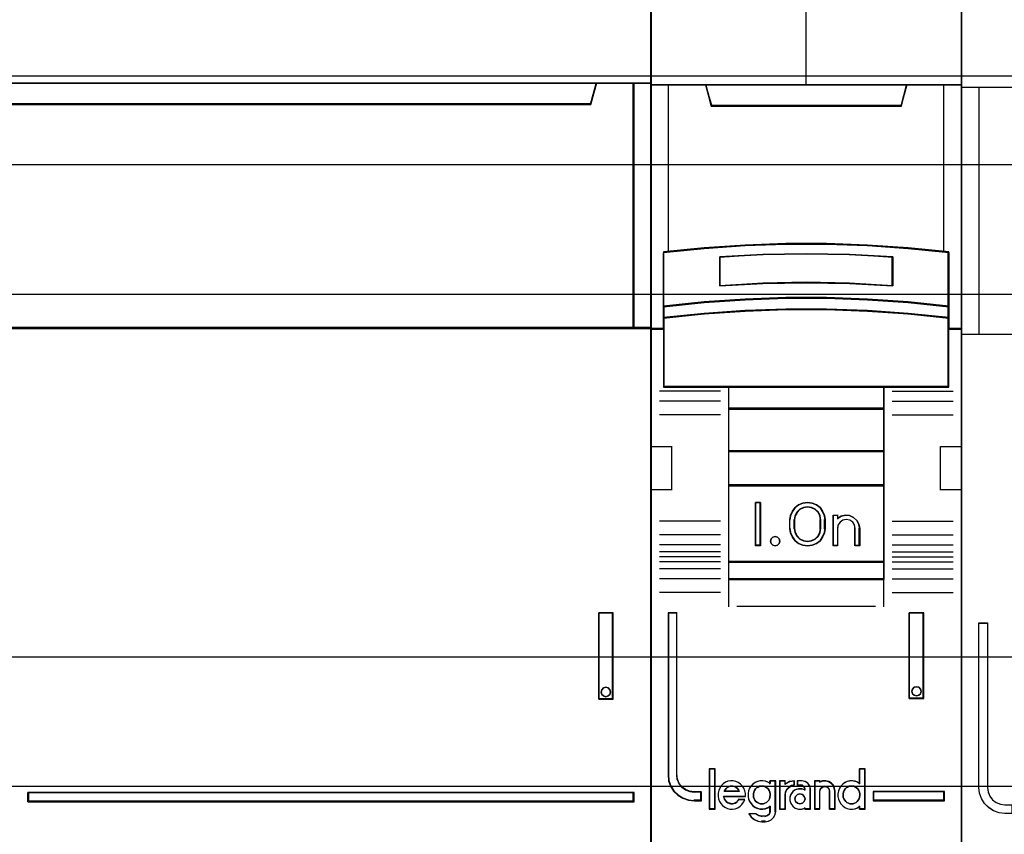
# Model space of a CAD drawing. Extents: x -558982 to 5119495, y -5290134 to 97908.
# Tile 140 of 256: x -474227 to -473658, y -21301 to -20830. Entities that reach past the tile are written whole.
import ezdxf

# ---------------------------------------------------------------- set-up
doc = ezdxf.new("R2010")
doc.units = 0
doc.header["$MEASUREMENT"] = 0
doc.layers.get('0').update_dxf_attribs({"color": 252})
for name, color, linetype in [('30', 7, 'Continuous'), ('45', 8, 'Continuous'), ('50', 7, 'Continuous')]:
    doc.layers.add(name, color=color, linetype=linetype)

# ---------------------------------------------------------------- blocks, each defined once
blk = doc.blocks.new('*U1074')
at = {"layer": '50', "color": 7}
blk.add_lwpolyline([(509.985212, -137.34823), (834.016113, -137.34823), (834.016113, -183.650891), (509.985212, -183.650891), (509.985212, -137.34823)], dxfattribs=at)
blk = doc.blocks.new('*U1075')
at = {"layer": '30', "color": 7}
blk.add_lwpolyline([(499.9802, -142.47767), (844.087401, -142.47767), (844.087401, -178.455247), (499.9802, -178.455247), (499.9802, -142.47767)], close=True, dxfattribs=at)
for points in [[(499.9802, -142.47767), (844.087401, -142.47767), (844.087401, -178.455247), (499.9802, -178.455247), (499.9802, -142.47767)], [(499.9802, -149.974543), (844.087401, -149.974543), (844.087401, -170.958374), (499.9802, -170.958374), (499.9802, -149.974543)]]:
    blk.add_lwpolyline(points, dxfattribs=at)
blk = doc.blocks.new('*U1076')
at = {"layer": '45', "color": 7}
for points in [[(582.040387, -118.999294), (509.961353, -118.999294), (509.961353, -201.067682), (582.040387, -201.067682), (582.040387, -118.999294)], [(582.016528, -119.02048), (509.982561, -119.02048), (509.982561, -201.043849), (582.016528, -201.043849), (582.016528, -119.02048)], [(578.541368, -138.958261), (513.461129, -138.958261), (513.137902, -137.771932), (509.961353, -137.771932), (509.961353, -151.952701), (510.70812, -151.952701), (510.70812, -151.323671), (510.70812, -150.650498), (510.70812, -147.505347), (513.065454, -147.268081), (515.422788, -147.102547), (517.785694, -147.01978), (520.154173, -147.01978), (522.51708, -147.102547), (524.874413, -147.268081), (527.231747, -147.505347), (527.231747, -150.650498), (527.231747, -151.323671), (527.231747, -151.952701), (527.978514, -151.952701), (581.043597, -151.952701), (581.043597, -137.771932), (578.864596, -137.771932), (578.541368, -138.958261)], [(513.457887, -139.000667), (578.541202, -139.000667), (578.864445, -137.771932), (513.134644, -137.771932), (513.457887, -139.000667)], [(580.995878, -137.771932), (580.995878, -151.952701), (582.040387, -151.952701), (582.040387, -137.771932), (580.995878, -137.771932)], [(578.996997, -173.397307), (579.840027, -173.397307), (579.840027, -168.410867), (578.996997, -168.410867), (578.996997, -173.397307)], [(579.179263, -172.850173), (579.270411, -172.747631), (579.416248, -172.71144), (579.549932, -172.747631), (579.647156, -172.850173), (579.683615, -172.982874), (579.647156, -173.121607), (579.549932, -173.212085), (579.416248, -173.254308), (579.270411, -173.212085), (579.179263, -173.121607), (579.142804, -172.982874), (579.179263, -172.850173)], [(545.978336, -178.794209), (545.978336, -179.331781), (581.043597, -179.331781), (581.043597, -178.794209), (545.978336, -178.794209)]]:
    blk.add_lwpolyline(points, close=True, dxfattribs=at)
at = {"layer": '45', "color": 139}
for points in [[(582.040387, -118.999294), (509.961353, -118.999294), (509.961353, -201.067682), (582.040387, -201.067682), (582.040387, -118.999294)], [(579.683615, -172.982874), (579.647156, -172.850173), (579.549932, -172.747631), (579.416248, -172.71144), (579.270411, -172.747631), (579.179263, -172.850173), (579.142804, -172.982874), (579.179263, -173.121607), (579.270411, -173.212085), (579.416248, -173.254308), (579.549932, -173.212085), (579.647156, -173.121607), (579.683615, -172.982874)]]:
    blk.add_lwpolyline(points, close=True, dxfattribs=at)
for points in [[(509.961353, -137.771932), (582.040387, -137.771932)], [(578.864445, -137.771932), (578.495951, -139.000667)], [(580.995878, -151.952701), (580.995878, -137.771932)], [(513.45807, -138.953), (578.541019, -138.953)], [(582.040387, -151.905034), (527.219601, -151.905034)], [(578.996997, -173.397307), (578.996997, -168.410867)], [(578.996997, -168.410867), (579.840027, -168.410867)], [(579.792308, -173.397307), (579.792308, -168.410867)], [(578.996997, -173.349641), (579.840027, -173.349641)], [(545.978336, -179.331781), (545.978336, -178.794209)], [(545.978336, -178.794209), (581.043597, -178.794209)], [(580.995878, -179.331781), (580.995878, -178.794209)], [(545.978336, -179.284114), (581.043597, -179.284114)]]:
    blk.add_lwpolyline(points, dxfattribs=at)
at = {"layer": '45', "color": 140}
for points in [[(578.541368, -138.958261), (513.461129, -138.958261), (513.137902, -137.771932), (509.961353, -137.771932), (509.961353, -151.952701), (510.70812, -151.952701), (510.70812, -151.323671), (510.70812, -150.650498), (510.70812, -147.505347), (513.065454, -147.268081), (515.422788, -147.102547), (517.785694, -147.01978), (520.154173, -147.01978), (522.51708, -147.102547), (524.874413, -147.268081), (527.231747, -147.505347), (527.231747, -150.650498), (527.231747, -151.323671), (527.231747, -151.952701), (527.978514, -151.952701), (581.043597, -151.952701), (581.043597, -137.771932), (578.864596, -137.771932), (578.541368, -138.958261)], [(578.519096, -138.975901), (513.480119, -138.975901), (513.157096, -137.793117), (509.982561, -137.793117), (509.982561, -151.931516), (510.728855, -151.931516), (510.728855, -151.304365), (510.728855, -150.633204), (510.728855, -147.49745), (513.084694, -147.260893), (515.440533, -147.095853), (517.801941, -147.013333), (520.168919, -147.013333), (522.530327, -147.095853), (524.886166, -147.260893), (527.242005, -147.49745), (527.242005, -150.633204), (527.242005, -151.304365), (527.242005, -151.931516), (527.988299, -151.931516), (581.019738, -151.931516), (581.019738, -137.793117), (578.842118, -137.793117), (578.519096, -138.975901)], [(513.481524, -138.976834), (578.520215, -138.976834), (578.843237, -137.793117), (513.158503, -137.793117), (513.481524, -138.976834)], [(580.995878, -137.771932), (580.995878, -151.952701), (582.040387, -151.952701), (582.040387, -137.771932), (580.995878, -137.771932)]]:
    blk.add_lwpolyline(points, close=True, dxfattribs=at)
at = {"layer": '45', "color": 59}
for points in [[(513.457887, -139.000667), (578.541202, -139.000667), (578.864445, -137.771932), (513.134644, -137.771932), (513.457887, -139.000667)], [(581.017087, -137.793117), (581.017087, -151.931516), (582.016528, -151.931516), (582.016528, -137.793117), (581.017087, -137.793117)], [(578.996997, -173.397307), (579.840027, -173.397307), (579.840027, -168.410867), (578.996997, -168.410867), (578.996997, -173.397307)], [(579.179263, -172.850173), (579.270411, -172.747631), (579.416248, -172.71144), (579.549932, -172.747631), (579.647156, -172.850173), (579.683615, -172.982874), (579.647156, -173.121607), (579.549932, -173.212085), (579.416248, -173.254308), (579.270411, -173.212085), (579.179263, -173.121607), (579.142804, -172.982874), (579.179263, -172.850173)]]:
    blk.add_lwpolyline(points, close=True, dxfattribs=at)
at = {"layer": '45', "color": 1}
for points in [[(545.978336, -178.794209), (545.978336, -179.331781), (581.043597, -179.331781), (581.043597, -178.794209), (545.978336, -178.794209)], [(545.999544, -178.818042), (545.999544, -179.307947), (581.019738, -179.307947), (581.019738, -178.818042), (545.999544, -178.818042)]]:
    blk.add_lwpolyline(points, close=True, dxfattribs=at)
blk = doc.blocks.new('*U1077')
at = {"layer": '45', "color": 7}
for points in [[(599.995858, -119.158183), (582.005923, -119.158183), (582.005923, -200.929979), (599.995858, -200.929979), (599.995858, -119.158183)], [(589.820858, -147.071425), (592.180923, -147.071425), (594.540989, -147.159348), (596.895489, -147.324202), (599.249988, -147.554998), (599.249988, -150.692723), (599.249988, -151.36313), (599.249988, -151.995071), (599.995858, -151.995071), (599.995858, -137.872561), (598.993943, -137.872561), (596.817562, -137.872561), (596.500289, -139.054016), (585.501492, -139.054016), (585.184219, -137.872561), (583.007838, -137.872561), (582.005923, -137.872561), (582.005923, -151.995071), (582.751793, -151.995071), (582.751793, -151.36313), (582.751793, -150.692723), (582.751793, -147.554998), (585.09516, -147.324202), (587.460792, -147.159348), (589.820858, -147.071425)], [(585.494181, -139.090703), (596.504949, -139.090703), (596.822567, -137.872561), (590.993993, -137.872561), (585.176563, -137.872561), (585.494181, -139.090703)], [(594.541388, -150.292962), (596.896152, -150.453663), (599.250916, -150.697484), (599.250916, -147.533347), (596.896152, -147.300609), (594.541388, -147.134367), (592.181056, -147.045705), (589.820725, -147.045705), (587.460394, -147.134367), (585.094496, -147.300609), (582.750865, -147.533347), (582.750865, -150.697484), (585.094496, -150.453663), (587.460394, -150.292962), (589.820725, -150.209841), (592.181056, -150.209841), (594.541388, -150.292962)], [(596.008699, -147.821561), (596.008699, -149.497879), (593.504795, -149.357718), (590.995314, -149.312867), (588.496987, -149.357718), (585.993082, -149.497879), (585.993082, -147.821561), (588.496987, -147.675794), (590.995314, -147.630943), (593.504795, -147.675794), (596.008699, -147.821561)], [(593.504795, -149.357718), (596.008699, -149.497879), (596.008699, -147.821561), (593.504795, -147.675794), (590.995314, -147.630943), (588.496987, -147.675794), (585.993082, -147.821561), (585.993082, -149.497879), (588.496987, -149.357718), (590.995314, -149.312867), (593.504795, -149.357718)], [(596.896152, -150.422835), (594.541388, -150.258272), (592.181056, -150.173153), (589.820725, -150.173153), (587.460394, -150.258272), (585.094496, -150.422835), (582.750865, -150.672516), (582.750865, -151.364815), (585.094496, -151.115133), (587.460394, -150.95057), (589.820725, -150.865452), (592.181056, -150.865452), (594.541388, -150.95057), (596.896152, -151.115133), (599.250916, -151.364815), (599.250916, -150.672516), (596.896152, -150.422835)], [(594.541388, -150.926076), (592.181056, -150.843132), (589.820725, -150.843132), (587.460394, -150.926076), (585.094496, -151.086436), (582.750865, -151.329741), (582.750865, -151.96565), (582.750865, -155.360852), (586.502901, -155.360852), (595.49888, -155.360852), (599.250916, -155.360852), (599.250916, -151.96565), (599.250916, -151.329741), (596.896152, -151.086436), (594.541388, -150.926076)], [(586.494128, -156.616069), (595.507653, -156.616069), (595.507653, -155.318482), (586.494128, -155.318482), (586.494128, -156.616069)], [(595.507653, -156.573698), (586.494128, -156.573698), (586.494128, -159.081483), (595.507653, -159.081483), (595.507653, -156.573698)], [(595.507653, -159.039113), (586.494128, -159.039113), (586.494128, -161.049049), (595.507653, -161.049049), (595.507653, -159.039113)], [(586.494128, -165.482028), (595.507653, -165.482028), (595.507653, -161.006678), (586.494128, -161.006678), (586.494128, -165.482028)], [(588.355156, -162.020914), (588.355156, -164.528699), (588.05824, -164.528699), (588.05824, -162.020914), (588.355156, -162.020914)], [(592.058735, -162.767677), (592.09842, -163.018456), (592.09842, -163.531158), (592.058735, -163.781937), (591.951019, -164.027142), (591.797949, -164.238911), (591.588187, -164.389378), (591.33874, -164.489689), (591.077954, -164.528699), (590.811499, -164.489689), (590.562052, -164.389378), (590.357959, -164.238911), (590.19922, -164.027142), (590.091504, -163.781937), (590.051819, -163.531158), (590.051819, -163.018456), (590.091504, -162.767677), (590.19922, -162.522471), (590.357959, -162.310703), (590.562052, -162.160236), (590.811499, -162.059924), (591.077954, -162.020914), (591.33874, -162.059924), (591.588187, -162.160236), (591.797949, -162.310703), (591.951019, -162.522471), (592.058735, -162.767677)], [(591.84392, -163.530832), (591.84392, -163.016429), (591.803977, -162.792776), (591.701267, -162.580306), (591.524377, -162.412566), (591.31325, -162.30633), (591.079298, -162.267191), (590.839641, -162.30633), (590.628514, -162.412566), (590.451623, -162.580306), (590.348913, -162.792776), (590.30897, -163.016429), (590.30897, -163.530832), (590.348913, -163.754485), (590.451623, -163.966955), (590.628514, -164.134695), (590.839641, -164.24093), (591.079298, -164.274478), (591.31325, -164.24093), (591.524377, -164.134695), (591.701267, -163.966955), (591.803977, -163.754485), (591.84392, -163.530832)], [(593.019246, -162.815902), (593.270316, -162.759744), (593.509974, -162.782207), (593.743925, -162.883291), (593.926521, -163.057378), (594.052056, -163.276392), (594.091999, -163.523484), (594.091999, -164.528699), (593.829517, -164.528699), (593.829517, -163.523484), (593.789574, -163.321317), (593.686864, -163.158461), (593.521386, -163.046147), (593.315965, -163.006837), (593.121956, -163.046147), (592.962185, -163.158461), (592.842356, -163.321317), (592.808119, -163.523484), (592.808119, -164.528699), (592.557049, -164.528699), (592.557049, -162.759744), (592.808119, -162.759744), (592.808119, -162.950679), (593.019246, -162.815902)], [(589.44049, -164.124535), (589.476545, -164.255294), (589.44049, -164.386053), (589.344346, -164.487094), (589.212148, -164.528699), (589.067931, -164.487094), (588.977796, -164.386053), (588.935733, -164.255294), (588.977796, -164.124535), (589.067931, -164.023494), (589.212148, -163.993776), (589.344346, -164.023494), (589.44049, -164.124535)], [(595.507653, -165.439658), (586.494128, -165.439658), (586.494128, -166.467135), (595.507653, -166.467135), (595.507653, -165.439658)], [(584.935319, -179.268225), (584.935319, -178.778737), (584.532299, -178.778737), (584.259835, -178.740238), (584.021429, -178.63574), (583.811404, -178.487243), (583.64679, -178.283748), (583.53894, -178.041754), (583.510558, -177.77776), (583.510558, -168.394978), (583.005364, -168.394978), (583.005364, -177.77776), (583.039422, -178.113252), (583.147273, -178.432245), (583.328915, -178.712738), (583.578674, -178.943733), (583.868167, -179.119729), (584.186042, -179.229726), (584.532299, -179.268225), (584.935319, -179.268225)], [(596.960421, -168.394978), (596.960421, -173.360233), (597.800799, -173.360233), (597.800799, -168.394978), (596.960421, -168.394978)], [(597.61624, -172.809774), (597.652341, -172.939886), (597.61624, -173.081826), (597.519968, -173.170539), (597.381578, -173.211938), (597.249205, -173.170539), (597.152934, -173.081826), (597.116832, -172.939886), (597.152934, -172.809774), (597.249205, -172.709233), (597.381578, -172.679663), (597.519968, -172.709233), (597.61624, -172.809774)], [(585.720026, -179.742242), (585.720026, -177.448956), (585.412505, -177.448956), (585.412505, -179.742242), (585.720026, -179.742242)], [(598.993766, -178.738598), (594.866102, -178.738598), (594.866102, -179.268225), (598.993766, -179.268225), (598.993766, -178.738598)]]:
    blk.add_lwpolyline(points, close=True, dxfattribs=at)
at = {"layer": '45', "color": 139}
for points in [[(599.995858, -119.158183), (582.005923, -119.158183), (582.005923, -200.929979), (599.995858, -200.929979), (599.995858, -119.158183)], [(594.533424, -150.943933), (592.178402, -150.861669), (589.82338, -150.861669), (587.468357, -150.943933), (585.107781, -151.102976), (582.769422, -151.344284), (582.769422, -151.974975), (582.769422, -155.342315), (586.513018, -155.342315), (595.488763, -155.342315), (599.232359, -155.342315), (599.232359, -151.974975), (599.232359, -151.344284), (596.882891, -151.102976), (594.533424, -150.943933)], [(589.476545, -164.255294), (589.44049, -164.124535), (589.344346, -164.023494), (589.212148, -163.993776), (589.067931, -164.023494), (588.977796, -164.124535), (588.935733, -164.255294), (588.977796, -164.386053), (589.067931, -164.487094), (589.212148, -164.528699), (589.344346, -164.487094), (589.44049, -164.386053), (589.476545, -164.255294)], [(597.652341, -172.939886), (597.61624, -172.809774), (597.519968, -172.709233), (597.381578, -172.679663), (597.249205, -172.709233), (597.152934, -172.809774), (597.116832, -172.939886), (597.152934, -173.081826), (597.249205, -173.170539), (597.381578, -173.211938), (597.519968, -173.170539), (597.61624, -173.081826), (597.652341, -172.939886)], [(588.42888, -179.453595), (588.5276, -179.442183), (588.614705, -179.413653), (588.696004, -179.368006), (588.765688, -179.310947), (588.829565, -179.231064), (588.870215, -179.156887), (588.89925, -179.059886), (588.922478, -178.962885), (588.910864, -178.865884), (588.893443, -178.768883), (588.852794, -178.683294), (588.80053, -178.592), (588.730846, -178.529234), (588.655354, -178.477881), (588.568249, -178.437939), (588.475336, -178.420822), (588.388231, -178.420822), (588.289511, -178.437939), (588.21402, -178.477881), (588.132721, -178.529234), (588.063037, -178.592), (588.016581, -178.683294), (587.975932, -178.768883), (587.946896, -178.865884), (587.946896, -178.962885), (587.95851, -179.059886), (587.987546, -179.156887), (588.034002, -179.231064), (588.092072, -179.310947), (588.173371, -179.368006), (588.254669, -179.413653), (588.341775, -179.442183), (588.42888, -179.453595)], [(593.616138, -179.453595), (593.708893, -179.442183), (593.79585, -179.413653), (593.882807, -179.368006), (593.952373, -179.310947), (594.010344, -179.231064), (594.062518, -179.156887), (594.091504, -179.059886), (594.097301, -178.962885), (594.097301, -178.865884), (594.07991, -178.768883), (594.03933, -178.683294), (593.981358, -178.592), (593.911793, -178.529234), (593.842227, -178.477881), (593.75527, -178.437939), (593.668313, -178.420822), (593.569761, -178.420822), (593.482804, -178.437939), (593.395847, -178.477881), (593.314687, -178.529234), (593.256715, -178.592), (593.198744, -178.683294), (593.158164, -178.768883), (593.134975, -178.865884), (593.134975, -178.962885), (593.146569, -179.059886), (593.175555, -179.156887), (593.227729, -179.231064), (593.285701, -179.310947), (593.355267, -179.368006), (593.442224, -179.413653), (593.529181, -179.442183), (593.616138, -179.453595)], [(590.931964, -179.164948), (590.890115, -179.02357), (590.782505, -178.917536), (590.639024, -178.876301), (590.495543, -178.917536), (590.387933, -179.02357), (590.346085, -179.164948), (590.387933, -179.306326), (590.495543, -179.41236), (590.639024, -179.453595), (590.782505, -179.41236), (590.890115, -179.306326), (590.931964, -179.164948)]]:
    blk.add_lwpolyline(points, close=True, dxfattribs=at)
at = {"layer": '45', "color": 59}
for points in [[(599.974649, -119.179368), (582.024481, -119.179368), (582.024481, -200.908794), (599.974649, -200.908794), (599.974649, -119.179368)], [(589.822141, -147.065814), (592.17699, -147.065814), (594.531838, -147.153505), (596.881133, -147.317927), (599.230428, -147.548117), (599.230428, -150.677605), (599.230428, -151.346252), (599.230428, -151.976534), (599.974649, -151.976534), (599.974649, -137.891098), (598.974949, -137.891098), (596.803379, -137.891098), (596.486807, -139.069451), (585.512323, -139.069451), (585.195751, -137.891098), (583.024181, -137.891098), (582.024481, -137.891098), (582.024481, -151.976534), (582.768702, -151.976534), (582.768702, -151.346252), (582.768702, -150.677605), (582.768702, -147.548117), (585.106889, -147.317927), (587.467292, -147.153505), (589.822141, -147.065814)], [(585.494181, -139.090703), (596.504949, -139.090703), (596.822567, -137.872561), (590.993993, -137.872561), (585.176563, -137.872561), (585.494181, -139.090703)], [(594.541388, -150.292962), (596.896152, -150.453663), (599.250916, -150.697484), (599.250916, -147.533347), (596.896152, -147.300609), (594.541388, -147.134367), (592.181056, -147.045705), (589.820725, -147.045705), (587.460394, -147.134367), (585.094496, -147.300609), (582.750865, -147.533347), (582.750865, -150.697484), (585.094496, -150.453663), (587.460394, -150.292962), (589.820725, -150.209841), (592.181056, -150.209841), (594.541388, -150.292962)], [(596.008699, -147.821561), (596.008699, -149.497879), (593.504795, -149.357718), (590.995314, -149.312867), (588.496987, -149.357718), (585.993082, -149.497879), (585.993082, -147.821561), (588.496987, -147.675794), (590.995314, -147.630943), (593.504795, -147.675794), (596.008699, -147.821561)], [(593.504795, -149.357718), (596.008699, -149.497879), (596.008699, -147.821561), (593.504795, -147.675794), (590.995314, -147.630943), (588.496987, -147.675794), (585.993082, -147.821561), (585.993082, -149.497879), (588.496987, -149.357718), (590.995314, -149.312867), (593.504795, -149.357718)], [(593.493528, -149.339515), (595.98749, -149.476694), (595.98749, -147.836042), (593.493528, -147.693377), (590.994011, -147.64948), (588.505602, -147.693377), (586.01164, -147.836042), (586.01164, -149.476694), (588.505602, -149.339515), (590.994011, -149.295618), (593.493528, -149.339515)], [(596.896152, -150.422835), (594.541388, -150.258272), (592.181056, -150.173153), (589.820725, -150.173153), (587.460394, -150.258272), (585.094496, -150.422835), (582.750865, -150.672516), (582.750865, -151.364815), (585.094496, -151.115133), (587.460394, -150.95057), (589.820725, -150.865452), (592.181056, -150.865452), (594.541388, -150.95057), (596.896152, -151.115133), (599.250916, -151.364815), (599.250916, -150.672516), (596.896152, -150.422835)], [(596.882891, -150.435697), (594.533424, -150.27662), (592.178402, -150.194338), (589.82338, -150.194338), (587.468357, -150.27662), (585.107781, -150.435697), (582.769422, -150.677056), (582.769422, -151.346278), (585.107781, -151.104919), (587.468357, -150.945842), (589.82338, -150.86356), (592.178402, -150.86356), (594.533424, -150.945842), (596.882891, -151.104919), (599.232359, -151.346278), (599.232359, -150.677056), (596.882891, -150.435697)], [(594.541388, -150.926076), (592.181056, -150.843132), (589.820725, -150.843132), (587.460394, -150.926076), (585.094496, -151.086436), (582.750865, -151.329741), (582.750865, -151.96565), (582.750865, -155.360852), (586.502901, -155.360852), (595.49888, -155.360852), (599.250916, -155.360852), (599.250916, -151.96565), (599.250916, -151.329741), (596.896152, -151.086436), (594.541388, -150.926076)], [(586.494128, -156.616069), (595.507653, -156.616069), (595.507653, -155.318482), (586.494128, -155.318482), (586.494128, -156.616069)], [(586.512686, -156.594883), (595.489096, -156.594883), (595.489096, -155.339667), (586.512686, -155.339667), (586.512686, -156.594883)], [(595.507653, -156.573698), (586.494128, -156.573698), (586.494128, -159.081483), (595.507653, -159.081483), (595.507653, -156.573698)], [(595.489096, -156.592235), (586.512686, -156.592235), (586.512686, -159.062946), (595.489096, -159.062946), (595.489096, -156.592235)], [(595.507653, -159.039113), (586.494128, -159.039113), (586.494128, -161.049049), (595.507653, -161.049049), (595.507653, -159.039113)], [(595.489096, -159.060298), (586.512686, -159.060298), (586.512686, -161.027863), (595.489096, -161.027863), (595.489096, -159.060298)], [(586.494128, -165.482028), (595.507653, -165.482028), (595.507653, -161.006678), (586.494128, -161.006678), (586.494128, -165.482028)], [(588.355156, -162.020914), (588.355156, -164.528699), (588.05824, -164.528699), (588.05824, -162.020914), (588.355156, -162.020914)], [(592.058735, -162.767677), (592.09842, -163.018456), (592.09842, -163.531158), (592.058735, -163.781937), (591.951019, -164.027142), (591.797949, -164.238911), (591.588187, -164.389378), (591.33874, -164.489689), (591.077954, -164.528699), (590.811499, -164.489689), (590.562052, -164.389378), (590.357959, -164.238911), (590.19922, -164.027142), (590.091504, -163.781937), (590.051819, -163.531158), (590.051819, -163.018456), (590.091504, -162.767677), (590.19922, -162.522471), (590.357959, -162.310703), (590.562052, -162.160236), (590.811499, -162.059924), (591.077954, -162.020914), (591.33874, -162.059924), (591.588187, -162.160236), (591.797949, -162.310703), (591.951019, -162.522471), (592.058735, -162.767677)], [(591.84392, -163.530832), (591.84392, -163.016429), (591.803977, -162.792776), (591.701267, -162.580306), (591.524377, -162.412566), (591.31325, -162.30633), (591.079298, -162.267191), (590.839641, -162.30633), (590.628514, -162.412566), (590.451623, -162.580306), (590.348913, -162.792776), (590.30897, -163.016429), (590.30897, -163.530832), (590.348913, -163.754485), (590.451623, -163.966955), (590.628514, -164.134695), (590.839641, -164.24093), (591.079298, -164.274478), (591.31325, -164.24093), (591.524377, -164.134695), (591.701267, -163.966955), (591.803977, -163.754485), (591.84392, -163.530832)], [(591.822712, -163.52603), (591.822712, -163.021128), (591.783804, -162.801606), (591.683754, -162.593059), (591.511447, -162.428418), (591.305789, -162.324145), (591.077899, -162.285728), (590.84445, -162.324145), (590.638792, -162.428418), (590.466485, -162.593059), (590.366435, -162.801606), (590.327527, -163.021128), (590.327527, -163.52603), (590.366435, -163.745552), (590.466485, -163.954098), (590.638792, -164.11874), (590.84445, -164.223013), (591.077899, -164.255941), (591.305789, -164.223013), (591.511447, -164.11874), (591.683754, -163.954098), (591.783804, -163.745552), (591.822712, -163.52603)], [(593.019246, -162.815902), (593.270316, -162.759744), (593.509974, -162.782207), (593.743925, -162.883291), (593.926521, -163.057378), (594.052056, -163.276392), (594.091999, -163.523484), (594.091999, -164.528699), (593.829517, -164.528699), (593.829517, -163.523484), (593.789574, -163.321317), (593.686864, -163.158461), (593.521386, -163.046147), (593.315965, -163.006837), (593.121956, -163.046147), (592.962185, -163.158461), (592.842356, -163.321317), (592.808119, -163.523484), (592.808119, -164.528699), (592.557049, -164.528699), (592.557049, -162.759744), (592.808119, -162.759744), (592.808119, -162.950679), (593.019246, -162.815902)], [(589.44049, -164.124535), (589.476545, -164.255294), (589.44049, -164.386053), (589.344346, -164.487094), (589.212148, -164.528699), (589.067931, -164.487094), (588.977796, -164.386053), (588.935733, -164.255294), (588.977796, -164.124535), (589.067931, -164.023494), (589.212148, -163.993776), (589.344346, -164.023494), (589.44049, -164.124535)], [(595.507653, -165.439658), (586.494128, -165.439658), (586.494128, -166.467135), (595.507653, -166.467135), (595.507653, -165.439658)], [(595.489096, -165.460843), (586.512686, -165.460843), (586.512686, -166.448598), (595.489096, -166.448598), (595.489096, -165.460843)], [(596.960421, -168.394978), (596.960421, -173.360233), (597.800799, -173.360233), (597.800799, -168.394978), (596.960421, -168.394978)], [(597.61624, -172.809774), (597.652341, -172.939886), (597.61624, -173.081826), (597.519968, -173.170539), (597.381578, -173.211938), (597.249205, -173.170539), (597.152934, -173.081826), (597.116832, -172.939886), (597.152934, -172.809774), (597.249205, -172.709233), (597.381578, -172.679663), (597.519968, -172.709233), (597.61624, -172.809774)], [(585.738583, -179.760779), (585.738583, -177.430419), (585.393948, -177.430419), (585.393948, -179.760779), (585.738583, -179.760779)], [(592.830106, -178.8632), (592.830106, -179.024875), (592.858578, -179.175401), (592.915523, -179.314777), (593.00094, -179.448577), (593.109135, -179.560078), (593.234413, -179.654853), (593.365386, -179.716178), (593.513442, -179.749629), (593.667192, -179.760779), (593.820943, -179.732903), (593.963304, -179.677153), (594.088583, -179.593528), (594.088583, -179.760779), (594.407473, -179.760779), (594.407473, -177.430419), (594.088583, -177.430419), (594.088583, -178.288972), (593.963304, -178.205347), (593.820943, -178.155172), (593.667192, -178.127297), (593.513442, -178.138447), (593.365386, -178.166322), (593.234413, -178.233222), (593.109135, -178.316848), (593.00094, -178.428348), (592.915523, -178.562149), (592.858578, -178.712674), (592.830106, -178.8632)], [(585.897645, -179.003077), (585.926158, -179.154618), (585.983184, -179.306158), (586.06302, -179.435248), (586.165667, -179.553112), (586.291124, -179.648527), (586.439391, -179.715878), (586.581956, -179.749553), (586.735926, -179.760779), (586.889896, -179.732716), (587.038163, -179.67659), (587.169323, -179.592401), (587.277672, -179.485761), (587.374616, -179.351059), (587.443047, -179.210744), (587.095189, -179.210744), (587.038163, -179.283707), (586.969732, -179.351059), (586.889896, -179.401572), (586.815762, -179.429635), (586.730223, -179.446473), (586.638982, -179.435248), (586.553443, -179.41841), (586.467904, -179.390347), (586.388068, -179.334221), (586.331042, -179.26687), (586.274016, -179.188293), (586.245503, -179.104104), (586.21699, -179.019915), (587.482965, -179.019915), (587.482965, -178.85715), (587.454452, -178.694384), (587.391724, -178.554069), (587.306185, -178.419367), (587.203538, -178.307115), (587.066676, -178.2117), (586.929814, -178.155574), (586.775844, -178.116286), (586.621874, -178.116286), (586.467904, -178.144349), (586.325339, -178.200475), (586.199882, -178.295889), (586.080128, -178.402529), (585.994589, -178.537231), (585.937563, -178.688771), (585.897645, -178.840312), (585.897645, -179.003077)], [(587.722221, -178.55078), (587.665224, -178.701181), (587.636725, -178.851583), (587.636725, -179.013126), (587.665224, -179.163527), (587.722221, -179.302788), (587.813417, -179.436478), (587.916012, -179.547887), (588.041406, -179.642584), (588.189599, -179.703859), (588.332092, -179.737282), (588.485985, -179.748423), (588.634178, -179.720571), (588.776671, -179.664866), (588.913464, -179.58131), (588.913464, -179.898824), (588.873566, -180.038085), (588.765271, -180.132783), (588.634178, -180.171776), (588.428987, -180.171776), (588.246596, -180.132783), (588.081304, -180.038085), (587.688023, -180.038085), (587.819116, -180.221909), (587.995808, -180.36117), (588.206698, -180.455868), (588.428987, -180.48372), (588.634178, -180.48372), (588.816569, -180.455868), (588.976161, -180.372311), (589.112955, -180.249762), (589.198451, -180.077078), (589.232649, -179.898824), (589.232649, -178.116286), (588.913464, -178.116286), (588.913464, -178.277829), (588.776671, -178.194272), (588.634178, -178.144138), (588.485985, -178.116286), (588.332092, -178.127427), (588.189599, -178.155279), (588.041406, -178.222124), (587.916012, -178.305681), (587.813417, -178.417089), (587.722221, -178.55078)], [(589.452685, -178.116286), (589.452685, -179.760779), (589.779492, -179.760779), (589.779492, -178.935726), (589.808671, -178.772961), (589.884537, -178.610195), (590.00709, -178.486718), (590.152986, -178.402529), (590.322225, -178.352015), (590.322225, -178.116286), (590.036269, -178.155574), (589.779492, -178.290277), (589.779492, -178.116286), (589.452685, -178.116286)], [(589.471242, -178.134823), (589.471242, -179.742242), (589.783104, -179.742242), (589.783104, -178.935789), (589.810949, -178.776693), (589.883345, -178.617597), (590.000293, -178.496904), (590.139517, -178.414613), (590.301017, -178.365238), (590.301017, -178.134823), (590.028138, -178.173225), (589.783104, -178.304891), (589.783104, -178.134823), (589.471242, -178.134823)], [(590.103999, -178.907663), (590.046517, -179.076041), (590.046517, -179.26687), (590.103999, -179.435248), (590.218962, -179.592401), (590.362666, -179.693427), (590.552356, -179.749553), (590.736297, -179.749553), (590.920238, -179.693427), (590.920238, -179.760779), (591.242135, -179.760779), (591.242135, -178.582132), (591.201898, -178.402529), (591.092683, -178.250988), (590.937482, -178.155574), (590.753541, -178.116286), (590.489126, -178.116286), (590.489126, -178.352015), (590.678815, -178.352015), (590.793778, -178.380078), (590.880001, -178.46988), (590.920238, -178.582132), (590.920238, -178.649483), (590.736297, -178.593357), (590.552356, -178.593357), (590.362666, -178.649483), (590.218962, -178.756123), (590.103999, -178.907663)], [(591.475426, -178.116286), (591.475426, -179.760779), (591.785827, -179.760779), (591.785827, -178.705609), (591.826064, -178.565294), (591.929531, -178.46988), (592.067487, -178.430592), (592.216939, -178.46988), (592.308909, -178.565294), (592.349147, -178.705609), (592.349147, -179.760779), (592.671044, -179.760779), (592.671044, -178.705609), (592.642303, -178.537231), (592.573325, -178.374466), (592.458362, -178.250988), (592.303161, -178.166799), (592.136465, -178.116286), (591.952524, -178.127511), (591.785827, -178.183637), (591.785827, -178.116286), (591.475426, -178.116286)], [(591.493983, -178.134823), (591.493983, -179.742242), (591.79406, -179.742242), (591.79406, -178.71086), (591.832959, -178.573709), (591.932985, -178.480445), (592.066352, -178.442043), (592.210834, -178.480445), (592.299746, -178.573709), (592.338644, -178.71086), (592.338644, -179.742242), (592.649835, -179.742242), (592.649835, -178.71086), (592.62205, -178.546278), (592.555367, -178.387182), (592.444227, -178.266489), (592.294189, -178.184198), (592.133036, -178.134823), (591.955213, -178.145795), (591.79406, -178.200656), (591.79406, -178.134823), (591.493983, -178.134823)], [(587.075737, -178.635807), (587.122424, -178.730654), (586.252884, -178.730654), (586.305407, -178.635807), (586.363765, -178.55993), (586.433795, -178.509345), (586.521333, -178.452437), (586.603034, -178.433468), (586.690572, -178.420822), (586.77811, -178.433468), (586.865647, -178.452437), (586.947349, -178.509345), (587.017379, -178.55993), (587.075737, -178.635807)], [(587.122424, -178.730654), (586.252884, -178.730654), (586.305407, -178.635807), (586.363765, -178.55993), (586.433795, -178.509345), (586.521333, -178.452437), (586.603034, -178.433468), (586.690572, -178.420822), (586.77811, -178.433468), (586.865647, -178.452437), (586.947349, -178.509345), (587.017379, -178.55993), (587.075737, -178.635807), (587.122424, -178.730654)], [(588.829565, -179.231064), (588.765688, -179.310947), (588.696004, -179.368006), (588.614705, -179.413653), (588.5276, -179.442183), (588.42888, -179.453595), (588.341775, -179.442183), (588.254669, -179.413653), (588.173371, -179.368006), (588.092072, -179.310947), (588.034002, -179.231064), (587.987546, -179.156887), (587.95851, -179.059886), (587.946896, -178.962885), (587.946896, -178.865884), (587.975932, -178.768883), (588.016581, -178.683294), (588.063037, -178.592), (588.132721, -178.529234), (588.21402, -178.477881), (588.289511, -178.437939), (588.388231, -178.420822), (588.475336, -178.420822), (588.568249, -178.437939), (588.655354, -178.477881), (588.730846, -178.529234), (588.80053, -178.592), (588.852794, -178.683294), (588.893443, -178.768883), (588.910864, -178.865884), (588.922478, -178.962885), (588.89925, -179.059886), (588.870215, -179.156887), (588.829565, -179.231064)], [(588.016581, -178.683294), (588.063037, -178.592), (588.132721, -178.529234), (588.21402, -178.477881), (588.289511, -178.437939), (588.388231, -178.420822), (588.475336, -178.420822), (588.568249, -178.437939), (588.655354, -178.477881), (588.730846, -178.529234), (588.80053, -178.592), (588.852794, -178.683294), (588.893443, -178.768883), (588.910864, -178.865884), (588.922478, -178.962885), (588.89925, -179.059886), (588.870215, -179.156887), (588.829565, -179.231064), (588.765688, -179.310947), (588.696004, -179.368006), (588.614705, -179.413653), (588.5276, -179.442183), (588.42888, -179.453595), (588.341775, -179.442183), (588.254669, -179.413653), (588.173371, -179.368006), (588.092072, -179.310947), (588.034002, -179.231064), (587.987546, -179.156887), (587.95851, -179.059886), (587.946896, -178.962885), (587.946896, -178.865884), (587.975932, -178.768883), (588.016581, -178.683294)], [(593.75527, -178.437939), (593.842227, -178.477881), (593.911793, -178.529234), (593.981358, -178.592), (594.03933, -178.683294), (594.07991, -178.768883), (594.097301, -178.865884), (594.097301, -178.962885), (594.091504, -179.059886), (594.062518, -179.156887), (594.010344, -179.231064), (593.952373, -179.310947), (593.882807, -179.368006), (593.79585, -179.413653), (593.708893, -179.442183), (593.616138, -179.453595), (593.529181, -179.442183), (593.442224, -179.413653), (593.355267, -179.368006), (593.285701, -179.310947), (593.227729, -179.231064), (593.175555, -179.156887), (593.146569, -179.059886), (593.134975, -178.962885), (593.134975, -178.865884), (593.158164, -178.768883), (593.198744, -178.683294), (593.256715, -178.592), (593.314687, -178.529234), (593.395847, -178.477881), (593.482804, -178.437939), (593.569761, -178.420822), (593.668313, -178.420822), (593.75527, -178.437939)], [(593.158164, -178.768883), (593.198744, -178.683294), (593.256715, -178.592), (593.314687, -178.529234), (593.395847, -178.477881), (593.482804, -178.437939), (593.569761, -178.420822), (593.668313, -178.420822), (593.75527, -178.437939), (593.842227, -178.477881), (593.911793, -178.529234), (593.981358, -178.592), (594.03933, -178.683294), (594.07991, -178.768883), (594.097301, -178.865884), (594.097301, -178.962885), (594.091504, -179.059886), (594.062518, -179.156887), (594.010344, -179.231064), (593.952373, -179.310947), (593.882807, -179.368006), (593.79585, -179.413653), (593.708893, -179.442183), (593.616138, -179.453595), (593.529181, -179.442183), (593.442224, -179.413653), (593.355267, -179.368006), (593.285701, -179.310947), (593.227729, -179.231064), (593.175555, -179.156887), (593.146569, -179.059886), (593.134975, -178.962885), (593.134975, -178.865884), (593.158164, -178.768883)], [(598.975209, -178.759783), (594.88731, -178.759783), (594.88731, -179.249688), (598.975209, -179.249688), (598.975209, -178.759783)], [(590.890115, -179.02357), (590.931964, -179.164948), (590.890115, -179.306326), (590.782505, -179.41236), (590.639024, -179.453595), (590.495543, -179.41236), (590.387933, -179.306326), (590.346085, -179.164948), (590.387933, -179.02357), (590.495543, -178.917536), (590.639024, -178.876301), (590.782505, -178.917536), (590.890115, -179.02357)], [(590.346085, -179.164948), (590.387933, -179.02357), (590.495543, -178.917536), (590.639024, -178.876301), (590.782505, -178.917536), (590.890115, -179.02357), (590.931964, -179.164948), (590.890115, -179.306326), (590.782505, -179.41236), (590.639024, -179.453595), (590.495543, -179.41236), (590.387933, -179.306326), (590.346085, -179.164948)]]:
    blk.add_lwpolyline(points, close=True, dxfattribs=at)
at = {"layer": '45', "color": 139}
for points in [[(590.97438, -130.682871), (590.97438, -137.912283)], [(582.005923, -137.872561), (599.995858, -137.872561)], [(585.176563, -137.872561), (585.534453, -139.090703)], [(596.822567, -137.872561), (596.467328, -139.090703)], [(585.494688, -139.050981), (596.507094, -139.050981)], [(599.250916, -147.567387), (596.896152, -147.318402), (594.541388, -147.140556), (592.181056, -147.045705), (589.820725, -147.045705), (587.460394, -147.140556), (585.094496, -147.318402), (582.750865, -147.567387)], [(582.750865, -147.527665), (582.750865, -155.360852)], [(596.008699, -147.858682), (593.504795, -147.684528), (590.995314, -147.630943), (588.496987, -147.684528), (585.993082, -147.858682)], [(585.993082, -149.497879), (585.993082, -147.81896)], [(595.966282, -149.497879), (595.966282, -147.81896)], [(599.2085, -155.360852), (599.2085, -147.527665)], [(596.008699, -149.497879), (593.504795, -149.329361), (590.995314, -149.275435), (588.496987, -149.329361), (585.993082, -149.497879)], [(599.250916, -150.697484), (596.896152, -150.435319), (594.541388, -150.262528), (592.181056, -150.173153), (589.820725, -150.173153), (587.460394, -150.262528), (585.094496, -150.435319), (582.750865, -150.697484)], [(599.250916, -151.364815), (596.896152, -151.103973), (594.541388, -150.932055), (592.181056, -150.843132), (589.820725, -150.843132), (587.460394, -150.932055), (585.094496, -151.103973), (582.750865, -151.364815)], [(582.79063, -151.955349), (582.005923, -151.955349)], [(599.995858, -151.955349), (599.2085, -151.955349)], [(599.250916, -155.318482), (582.750865, -155.318482)], [(586.494128, -155.318482), (586.494128, -166.467135)], [(586.494128, -155.318482), (595.507653, -155.318482)], [(595.467887, -155.318482), (595.467887, -166.467135)], [(586.032848, -155.583295), (582.506969, -155.583295)], [(595.966282, -155.583295), (599.494812, -155.583295)], [(586.032848, -156.168534), (582.506969, -156.168534)], [(586.494128, -156.573698), (595.507653, -156.573698)], [(595.966282, -156.168534), (599.494812, -156.168534)], [(586.032848, -156.952382), (582.506969, -156.952382)], [(595.966282, -156.952382), (599.494812, -156.952382)], [(582.005923, -158.792837), (583.241306, -158.792837)], [(583.19889, -158.792837), (583.19889, -161.300621)], [(598.760475, -161.300621), (598.760475, -158.792837)], [(598.760475, -158.792837), (599.995858, -158.792837)], [(586.494128, -159.039113), (595.507653, -159.039113)], [(586.494128, -161.006678), (595.507653, -161.006678)], [(582.005923, -161.260899), (583.241306, -161.260899)], [(598.760475, -161.260899), (599.995858, -161.260899)], [(588.355156, -162.020914), (588.05824, -162.020914)], [(588.05824, -162.020914), (588.05824, -164.528699)], [(588.315391, -162.020914), (588.315391, -164.528699)], [(592.09842, -163.043095), (592.058735, -162.786122), (591.951019, -162.53486), (591.797949, -162.317861), (591.588187, -162.163677), (591.33874, -162.060888), (591.077954, -162.020914), (590.811499, -162.060888), (590.562052, -162.163677), (590.357959, -162.317861), (590.19922, -162.53486), (590.091504, -162.786122), (590.051819, -163.043095)], [(591.84392, -163.043095), (591.803977, -162.811482), (591.701267, -162.591449), (591.524377, -162.41774), (591.31325, -162.307723), (591.079298, -162.267191), (590.839641, -162.307723), (590.628514, -162.41774), (590.451623, -162.591449), (590.348913, -162.811482), (590.30897, -163.043095)], [(592.557049, -162.759744), (592.843361, -162.759744)], [(592.557049, -162.759744), (592.557049, -164.528699)], [(592.800944, -162.759744), (592.800944, -162.987484)], [(594.091999, -163.546241), (594.051833, -163.291786), (593.925597, -163.066247), (593.74198, -162.886972), (593.506721, -162.782877), (593.265724, -162.759744), (593.013251, -162.817575), (592.800944, -162.956369)], [(586.032848, -163.096058), (582.506969, -163.096058)], [(590.051819, -163.546241), (590.051819, -163.003373)], [(590.30897, -163.546241), (590.30897, -163.003373)], [(591.801504, -163.546241), (591.801504, -163.003373)], [(592.056003, -163.546241), (592.056003, -163.003373)], [(593.8375, -163.546241), (593.796964, -163.333814), (593.692729, -163.162693), (593.524796, -163.044678), (593.316327, -163.003373), (593.119439, -163.044678), (592.957296, -163.162693), (592.835689, -163.333814), (592.800944, -163.546241)], [(595.966282, -163.096058), (599.494812, -163.096058)], [(586.032848, -163.885202), (582.506969, -163.885202)], [(590.051819, -163.506519), (590.091504, -163.763492), (590.19922, -164.014754), (590.357959, -164.231753), (590.562052, -164.385937), (590.811499, -164.488726), (591.077954, -164.528699), (591.33874, -164.488726), (591.588187, -164.385937), (591.797949, -164.231753), (591.951019, -164.014754), (592.058735, -163.763492), (592.09842, -163.506519)], [(590.30897, -163.506519), (590.348913, -163.737484), (590.451623, -163.956901), (590.628514, -164.130125), (590.839641, -164.239834), (591.079298, -164.274478), (591.31325, -164.239834), (591.524377, -164.130125), (591.701267, -163.956901), (591.803977, -163.737484), (591.84392, -163.506519)], [(592.800944, -163.506519), (592.800944, -164.528699)], [(593.795083, -163.506519), (593.795083, -164.528699)], [(594.049583, -163.506519), (594.049583, -164.528699)], [(595.966282, -163.885202), (599.494812, -163.885202)], [(586.032848, -164.47044), (582.506969, -164.47044)], [(588.355156, -164.486329), (588.05824, -164.486329)], [(592.557049, -164.486329), (592.843361, -164.486329)], [(593.795083, -164.486329), (594.091999, -164.486329)], [(595.966282, -164.47044), (599.494812, -164.47044)], [(586.032848, -164.870309), (582.506969, -164.870309)], [(586.032848, -165.1669), (582.506969, -165.1669)], [(595.966282, -164.870309), (599.494812, -164.870309)], [(595.966282, -165.1669), (599.494812, -165.1669)], [(586.032848, -165.450251), (582.506969, -165.450251)], [(586.494128, -165.439658), (595.507653, -165.439658)], [(595.966282, -165.450251), (599.494812, -165.450251)], [(586.032848, -165.852767), (582.506969, -165.852767)], [(595.966282, -165.852767), (599.494812, -165.852767)], [(586.032848, -166.443302), (582.506969, -166.443302)], [(586.494128, -166.427413), (595.507653, -166.427413)], [(586.494128, -166.427413), (586.494128, -168.050721)], [(595.467887, -166.427413), (595.467887, -168.050721)], [(595.966282, -166.443302), (599.494812, -166.443302)], [(586.032848, -167.22715), (582.506969, -167.22715)], [(595.966282, -167.22715), (599.494812, -167.22715)], [(586.987221, -168.010998), (595.01456, -168.010998)], [(583.005364, -168.394978), (583.005364, -177.782621)], [(583.005364, -168.394978), (583.540874, -168.394978)], [(583.501108, -168.394978), (583.501108, -177.782621)], [(596.960421, -173.360233), (596.960421, -168.394978)], [(596.960421, -168.394978), (597.800799, -168.394978)], [(597.761034, -173.360233), (597.761034, -168.394978)], [(596.960421, -173.320511), (597.800799, -173.320511)], [(585.393948, -177.430419), (585.393948, -179.760779)], [(585.393948, -177.430419), (585.738583, -177.430419)], [(585.698817, -177.430419), (585.698817, -179.760779)], [(594.057536, -177.430419), (594.057536, -178.314896)], [(594.057536, -177.430419), (594.407473, -177.430419)], [(594.367707, -177.430419), (594.367707, -179.760779)], [(583.005364, -177.742899), (583.039601, -178.086238), (583.148018, -178.412692), (583.330614, -178.699746), (583.581684, -178.936143), (583.872697, -179.116255), (584.19224, -179.228826), (584.540314, -179.268225)], [(583.501108, -177.742899), (583.529975, -178.016675), (583.639669, -178.267637), (583.807097, -178.478673), (584.020711, -178.632673), (584.263193, -178.741042), (584.540314, -178.780968)], [(587.482965, -179.019915), (587.482965, -178.85715), (587.454452, -178.694384), (587.391724, -178.554069), (587.306185, -178.419367), (587.203538, -178.307115), (587.066676, -178.2117), (586.929814, -178.155574), (586.775844, -178.116286), (586.621874, -178.116286), (586.467904, -178.144349), (586.325339, -178.200475), (586.199882, -178.295889), (586.080128, -178.402529), (585.994589, -178.537231), (585.937563, -178.688771), (585.897645, -178.840312), (585.897645, -179.003077), (585.926158, -179.154618), (585.983184, -179.306158), (586.06302, -179.435248), (586.165667, -179.553112), (586.291124, -179.648527), (586.439391, -179.715878), (586.581956, -179.749553), (586.735926, -179.760779), (586.889896, -179.732716), (587.038163, -179.67659), (587.169323, -179.592401), (587.277672, -179.485761), (587.374616, -179.351059), (587.443047, -179.210744)], [(588.922478, -178.279052), (588.784719, -178.194862), (588.641219, -178.144349), (588.49198, -178.116286), (588.337001, -178.127511), (588.193502, -178.155574), (588.044263, -178.222925), (587.917984, -178.307115), (587.814664, -178.419367), (587.722825, -178.554069), (587.665425, -178.705609), (587.636725, -178.85715), (587.636725, -179.019915), (587.665425, -179.171455), (587.722825, -179.31177), (587.814664, -179.446473), (587.917984, -179.558725), (588.044263, -179.654139), (588.193502, -179.715878), (588.337001, -179.749553), (588.49198, -179.760779), (588.641219, -179.732716), (588.784719, -179.67659), (588.922478, -179.592401)], [(588.880061, -178.116286), (588.880061, -178.314896)], [(588.880061, -178.116286), (589.232649, -178.116286)], [(589.192884, -178.116286), (589.192884, -179.909074)], [(589.452685, -178.116286), (589.452685, -179.760779)], [(589.452685, -178.116286), (589.805273, -178.116286)], [(590.322225, -178.116286), (590.027504, -178.163525), (589.762856, -178.325489)], [(589.762856, -178.116286), (589.762856, -178.325489)], [(590.279809, -178.116286), (590.279809, -178.386396)], [(590.473334, -178.116286), (590.473334, -178.386396)], [(590.77025, -178.116286), (590.473334, -178.116286)], [(591.242135, -178.611487), (591.199999, -178.420566), (591.08563, -178.259477), (590.923106, -178.15805), (590.730485, -178.116286)], [(591.475426, -178.116286), (591.475426, -179.760779)], [(591.475426, -178.116286), (591.814759, -178.116286)], [(592.671044, -178.730654), (592.641951, -178.55512), (592.572129, -178.385438), (592.455759, -178.256713), (592.298659, -178.168946), (592.129922, -178.116286), (591.94373, -178.127988), (591.774993, -178.186499)], [(591.774993, -178.116286), (591.774993, -178.222211)], [(594.097301, -178.279052), (593.971155, -178.194862), (593.827807, -178.144349), (593.672992, -178.116286), (593.518176, -178.127511), (593.369094, -178.155574), (593.237214, -178.222925), (593.111068, -178.307115), (593.002123, -178.419367), (592.916115, -178.554069), (592.858775, -178.705609), (592.830106, -178.85715), (592.830106, -179.019915), (592.858775, -179.171455), (592.916115, -179.31177), (593.002123, -179.446473), (593.111068, -179.558725), (593.237214, -179.654139), (593.369094, -179.715878), (593.518176, -179.749553), (593.672992, -179.760779), (593.827807, -179.732716), (593.971155, -179.67659), (594.097301, -179.592401)], [(584.500549, -178.738598), (584.935319, -178.738598)], [(584.892902, -178.738598), (584.892902, -179.268225)], [(584.892902, -178.738598), (584.892902, -179.268225)], [(587.122424, -178.730654), (587.075737, -178.635807), (587.017379, -178.55993), (586.947349, -178.509345), (586.865647, -178.452437), (586.77811, -178.433468), (586.690572, -178.420822), (586.603034, -178.433468), (586.521333, -178.452437), (586.433795, -178.509345), (586.363765, -178.55993), (586.305407, -178.635807), (586.252884, -178.730654)], [(586.252884, -178.690932), (587.122424, -178.690932)], [(590.322225, -178.344026), (590.147798, -178.396963), (589.99743, -178.485192), (589.871121, -178.614594), (589.79293, -178.78517), (589.762856, -178.955745)], [(590.931964, -178.636529), (590.745554, -178.57971), (590.559144, -178.57971), (590.366909, -178.636529), (590.221277, -178.744486), (590.10477, -178.897898), (590.046517, -179.068355), (590.046517, -179.261541), (590.10477, -179.431998), (590.221277, -179.591092), (590.366909, -179.693367), (590.559144, -179.750186), (590.745554, -179.750186), (590.931964, -179.693367)], [(590.473334, -178.344026), (590.698672, -178.344026)], [(590.931964, -178.611487), (590.886454, -178.481018), (590.788934, -178.376643), (590.658907, -178.344026)], [(590.892198, -178.569117), (590.892198, -178.675043)], [(591.202369, -178.569117), (591.202369, -179.760779)], [(592.358221, -178.730654), (592.316562, -178.572576), (592.221341, -178.465083), (592.066607, -178.420822), (591.923776, -178.465083), (591.816652, -178.572576), (591.774993, -178.730654)], [(591.774993, -178.690932), (591.774993, -179.760779)], [(592.318456, -178.690932), (592.318456, -179.760779)], [(592.628627, -178.690932), (592.628627, -179.760779)], [(594.866102, -178.738598), (598.993766, -178.738598)], [(594.866102, -178.738598), (594.866102, -179.268225)], [(598.954, -179.268225), (598.954, -178.738598)], [(584.500549, -179.228503), (584.935319, -179.228503)], [(586.210467, -178.998115), (587.482965, -178.998115)], [(586.210467, -178.998115), (586.23956, -179.088013), (586.268653, -179.17791), (586.326838, -179.261814), (586.385023, -179.333732), (586.466482, -179.393663), (586.553759, -179.423629), (586.641037, -179.441608), (586.734133, -179.453595), (586.821411, -179.435615), (586.897052, -179.40565), (586.978511, -179.351711), (587.048333, -179.279793), (587.106518, -179.201882)], [(587.064101, -179.183485), (587.445851, -179.183485)], [(589.452685, -179.760779), (589.805273, -179.760779), (589.805273, -178.916023)], [(594.866102, -179.228503), (598.993766, -179.228503)], [(585.393948, -179.721057), (585.738583, -179.721057)], [(588.609656, -180.48372), (588.79952, -180.454464), (588.965652, -180.366697), (589.10805, -180.237973), (589.19705, -180.056588), (589.232649, -179.869352)], [(588.609656, -180.176536), (588.756491, -180.132653), (588.877789, -180.026079), (588.922478, -179.869352)], [(588.880061, -179.556872), (588.880061, -179.909074)], [(590.892198, -179.654853), (590.892198, -179.760779)], [(590.892198, -179.721057), (591.242135, -179.721057)], [(591.475426, -179.721057), (591.814759, -179.721057)], [(592.318456, -179.721057), (592.671044, -179.721057)], [(594.057536, -179.556872), (594.057536, -179.760779)], [(594.057536, -179.721057), (594.407473, -179.721057)], [(587.687095, -180.004407), (587.822175, -180.202124), (588.00424, -180.351909), (588.221544, -180.453763), (588.450593, -180.48372)], [(587.687095, -180.004407), (588.111261, -180.004407)], [(588.068844, -180.004407), (588.250331, -180.126332), (588.450593, -180.176536)], [(588.408177, -180.136814), (588.649421, -180.136814)], [(588.649421, -180.443998), (588.408177, -180.443998)]]:
    blk.add_lwpolyline(points, dxfattribs=at)
at = {"layer": '45', "color": 140}
for points in [[(589.820858, -147.071425), (592.180923, -147.071425), (594.540989, -147.159348), (596.895489, -147.324202), (599.249988, -147.554998), (599.249988, -150.692723), (599.249988, -151.36313), (599.249988, -151.995071), (599.995858, -151.995071), (599.995858, -137.872561), (598.993943, -137.872561), (596.817562, -137.872561), (596.500289, -139.054016), (585.501492, -139.054016), (585.184219, -137.872561), (583.007838, -137.872561), (582.005923, -137.872561), (582.005923, -151.995071), (582.751793, -151.995071), (582.751793, -151.36313), (582.751793, -150.692723), (582.751793, -147.554998), (585.09516, -147.324202), (587.460792, -147.159348), (589.820858, -147.071425)], [(585.511727, -139.072167), (596.487404, -139.072167), (596.80401, -137.891098), (590.994011, -137.891098), (585.19512, -137.891098), (585.511727, -139.072167)]]:
    blk.add_lwpolyline(points, close=True, dxfattribs=at)
for points in [[(583.005364, -137.872561), (583.005364, -147.540906)], [(598.954, -147.540906), (598.954, -137.872561)]]:
    blk.add_lwpolyline(points, dxfattribs=at)
at = {"layer": '45', "color": 1}
for points in [[(584.935319, -179.268225), (584.935319, -178.778737), (584.532299, -178.778737), (584.259835, -178.740238), (584.021429, -178.63574), (583.811404, -178.487243), (583.64679, -178.283748), (583.53894, -178.041754), (583.510558, -177.77776), (583.510558, -168.394978), (583.005364, -168.394978), (583.005364, -177.77776), (583.039422, -178.113252), (583.147273, -178.432245), (583.328915, -178.712738), (583.578674, -178.943733), (583.868167, -179.119729), (584.186042, -179.229726), (584.532299, -179.268225), (584.935319, -179.268225)], [(584.914111, -179.249688), (584.914111, -178.761869), (584.519395, -178.761869), (584.252544, -178.723501), (584.01905, -178.61936), (583.813353, -178.471369), (583.652131, -178.268568), (583.546503, -178.027399), (583.518706, -177.764305), (583.518706, -168.413515), (583.023921, -168.413515), (583.023921, -177.764305), (583.057278, -178.098653), (583.162906, -178.416558), (583.340806, -178.696095), (583.585419, -178.926302), (583.868947, -179.101698), (584.180272, -179.21132), (584.519395, -179.249688), (584.914111, -179.249688)], [(598.993766, -178.738598), (594.866102, -178.738598), (594.866102, -179.268225), (598.993766, -179.268225), (598.993766, -178.738598)]]:
    blk.add_lwpolyline(points, close=True, dxfattribs=at)
blk = doc.blocks.new('*U1078')
at = {"layer": '45', "color": 7}
for points in [[(599.990556, -118.986054), (618.009651, -118.986054), (618.009651, -118.986054), (618.009651, -202.015715), (618.009651, -202.015715), (599.990556, -202.015715), (599.990556, -202.015715), (599.990556, -118.986054), (599.990556, -118.986054)], [(599.990556, -137.991727), (618.009651, -137.991727), (618.009651, -152.304903), (599.990556, -152.304903), (599.990556, -137.991727)], [(599.995858, -137.997023), (618.004349, -137.997023), (618.004349, -152.299607), (599.995858, -152.299607), (599.995858, -137.997023)], [(600.989996, -168.996105), (601.493677, -168.996105), (601.493677, -178.507793), (601.522961, -178.765023), (601.628382, -179.004715), (601.780658, -179.215177), (601.991501, -179.367177), (602.231628, -179.472407), (602.489325, -179.501638), (602.893441, -179.501638), (602.893441, -180.004407), (602.489325, -180.004407), (602.161347, -179.963484), (601.839225, -179.858253), (601.558101, -179.671177), (601.312118, -179.425638), (601.136415, -179.139177), (601.030994, -178.835177), (600.989996, -178.507793), (600.989996, -168.996105)]]:
    blk.add_lwpolyline(points, close=True, dxfattribs=at)
at = {"layer": '45', "color": 59}
blk.add_lwpolyline([(599.995858, -118.99135), (618.004349, -118.99135), (618.004349, -202.010419), (599.995858, -202.010419), (599.995858, -118.99135)], close=True, dxfattribs=at)
at = {"layer": '45', "color": 4}
blk.add_lwpolyline([(600.984694, -137.991727), (600.984694, -152.304903)], dxfattribs=at)
at = {"layer": '45', "color": 1}
blk.add_lwpolyline([(602.492376, -180.009703), (602.16257, -179.968741), (601.838654, -179.863409), (601.555964, -179.676152), (601.30861, -179.430378), (601.131929, -179.143641), (601.02592, -178.839348), (600.984694, -178.511649), (600.984694, -178.511649), (600.984694, -168.990809), (600.984694, -168.990809), (600.984694, -168.990809), (601.491181, -168.990809), (601.491181, -168.990809), (601.491181, -178.511649), (601.491181, -178.511649), (601.520628, -178.769127), (601.626637, -179.00905), (601.779761, -179.219714), (601.991778, -179.37186), (602.233243, -179.477192), (602.492376, -179.506451)], dxfattribs=at)

msp = doc.modelspace()

# ---------------------------------------------------------------- block references
at = {"xscale": 10, "yscale": 10, "zscale": 10}
for name in ['*U1075', '*U1074', '*U1078', '*U1077', '*U1076']:
    msp.add_blockref(name, (-479682.25, -19489.05), dxfattribs=at)

doc.saveas('drawing.dxf')
